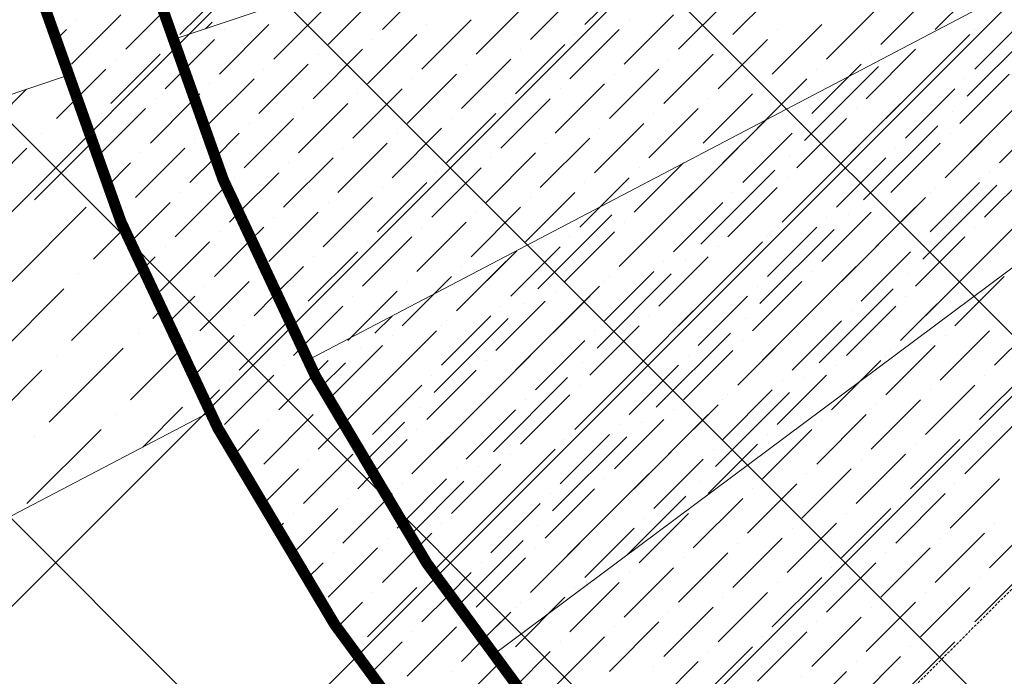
# Model space of a CAD drawing. Header units: millimetres. Extents: x 48523 to 84492, y -23473 to 14877.
# Tile 16 of 69: x 58984 to 59865, y 5732 to 6320. Entities that reach past the tile are written whole.
import ezdxf

# ---------------------------------------------------------------- set-up
doc = ezdxf.new("R2010")
doc.units = ezdxf.units.MM
doc.header["$MEASUREMENT"] = 0
doc.linetypes.add('HIDDENX2', pattern=[0.75, 0.5, -0.25])
doc.linetypes.add('RCP XREF$0$( Hidden )', pattern=[0.375, 0.25, -0.125])
doc.layers.get('0').update_dxf_attribs({"lineweight": 5})
for name, color, linetype, lineweight, true_color in [('M-MEP-ELLG-LIGHT', 5, 'Continuous', 15, 0x0000ff), ('RCP XREF$0$A-CEILING-01', 9, 'Continuous', 0, 0x808080), ('RCP XREF$0$A-CELING ELEMENT', 9, 'Continuous', 0, 0x808080)]:
    doc.layers.add(name, color=color, linetype=linetype, lineweight=lineweight, true_color=true_color)

# ---------------------------------------------------------------- blocks, each defined once
blk = doc.blocks.new('RCP XREF')
at = {"layer": 'RCP XREF$0$A-CEILING-01', "color": 8, "linetype": 'Continuous', "lineweight": 0, "true_color": 0x808080}
for p, q in [((10775.97, 4073.27), (1469.24, 13380)), ((11129.53, 4426.82), (2176.35, 13380)), ((10834.37, 5075.54), (2529.9, 13380)), ((6451.98, 3270), (14450, 11268.02)), ((7159.09, 3270), (14450, 10560.91)), ((10952.75, 4250.05), (6072.8, 9129.99)), ((6135, 3306.57), (11958.42, 9129.99)), ((6805.53, 3270), (11820, 8284.47))]:
    blk.add_line(p, q, dxfattribs=at)
at = {"layer": 'RCP XREF$0$A-CEILING-01', "color": 8, "lineweight": 0, "true_color": 0x808080}
for centre, radius, start, end in [((11004.58, 6932.89), 2087.33, 45.19254, 224.80746), ((11003.78, 6932.19), 1987.28, 45.20017, 224.79983)]:
    blk.add_arc(centre, radius, start, end, dxfattribs=at)
at = {"layer": 'RCP XREF$0$A-CELING ELEMENT', "color": 8, "linetype": 'RCP XREF$0$( Hidden )', "lineweight": 0, "ltscale": 10, "true_color": 0x808080}
blk.add_line((13250, 9188.23), (8781.77, 4720), dxfattribs=at)
at = {"layer": 'RCP XREF$0$A-CELING ELEMENT', "color": 8, "lineweight": 0, "true_color": 0x808080}
for p, q in [((9119.21, 6301.31), (10694.92, 6834.47)), ((10713.93, 6787.63), (9240.99, 6014.58)), ((9406.17, 5750.28), (10740.01, 6744.28)), ((4445.8, 4720), (9025.45, 6269.58)), ((9153.35, 5968.58), (6774.53, 4720))]:
    blk.add_line(p, q, dxfattribs=at)
at = {"layer": 'RCP XREF$0$A-CELING ELEMENT', "color": 8, "linetype": 'Continuous', "lineweight": 0, "true_color": 0x808080, "transparency": 33554687}
for p, q in [((9489.45, 6315.35), (9533.64, 6359.55)), ((9127.06, 6306.52), (9171.25, 6350.71)), ((9308.25, 6310.94), (9352.45, 6355.13)), ((9622.03, 6306.52), (9666.22, 6350.71)), ((9803.23, 6310.94), (9847.42, 6355.13)), ((9259.64, 6297.68), (9303.83, 6341.87)), ((9440.83, 6302.1), (9485.03, 6346.29)), ((9754.61, 6297.68), (9798.81, 6341.87)), ((9392.22, 6288.84), (9436.41, 6333.03)), ((9573.42, 6293.26), (9617.61, 6337.45)), ((9029.83, 6280), (9074.02, 6324.19)), ((9078.44, 6293.26), (9111.21, 6326.03)), ((9211.02, 6284.42), (9255.22, 6328.61)), ((9524.8, 6280), (9569, 6324.19)), ((9706, 6284.42), (9750.19, 6328.61)), ((9034.25, 6319.77), (9034.25, 6319.77)), ((9149.91, 6311.7), (9155.78, 6317.56)), ((9162.41, 6271.16), (9206.6, 6315.35)), ((9343.61, 6275.58), (9387.8, 6319.77)), ((9348.03, 6315.35), (9348.03, 6315.35)), ((9529.22, 6319.77), (9529.22, 6319.77)), ((9657.39, 6271.16), (9701.58, 6315.35)), ((9831.95, 6251.27), (9898.24, 6317.56)), ((9838.58, 6275.58), (9882.78, 6319.77)), ((9843, 6315.35), (9843, 6315.35)), ((9015.26, 6300.79), (9025.41, 6310.94)), ((9166.83, 6310.94), (9166.83, 6310.94)), ((9294.99, 6262.32), (9339.19, 6306.52)), ((9476.19, 6266.74), (9520.38, 6310.94)), ((9480.61, 6306.52), (9480.61, 6306.52)), ((9661.8, 6310.94), (9661.8, 6310.94)), ((9789.97, 6262.32), (9834.16, 6306.52)), ((9838.58, 6310.94), (9838.58, 6310.94)), ((9118.22, 6297.68), (9118.22, 6297.68)), ((9128.99, 6273.09), (9157.99, 6302.1)), ((9299.41, 6302.1), (9299.41, 6302.1)), ((9427.58, 6253.48), (9471.77, 6297.68)), ((9608.77, 6257.9), (9652.97, 6302.1)), ((9613.19, 6297.68), (9613.19, 6297.68)), ((9759.03, 6231.39), (9825.32, 6297.68)), ((9794.39, 6302.1), (9794.39, 6302.1)), ((9065.18, 6244.64), (9109.38, 6288.84)), ((9246.38, 6249.06), (9290.57, 6293.26)), ((9250.8, 6288.84), (9250.8, 6288.84)), ((9431.99, 6293.26), (9431.99, 6293.26)), ((9560.16, 6244.64), (9604.35, 6288.84)), ((9741.35, 6249.06), (9785.55, 6293.26)), ((9745.77, 6288.84), (9745.77, 6288.84)), ((9069.6, 6284.42), (9069.6, 6284.42)), ((9197.77, 6235.81), (9241.96, 6280)), ((9378.96, 6240.22), (9423.16, 6284.42)), ((9383.38, 6280), (9383.38, 6280)), ((9564.58, 6284.42), (9564.58, 6284.42)), ((9686.11, 6211.5), (9752.4, 6277.79)), ((9692.74, 6235.81), (9736.93, 6280)), ((9032.91, 6247.73), (9060.76, 6275.58)), ((9113.8, 6257.9), (9128.99, 6273.09)), ((9202.19, 6275.58), (9202.19, 6275.58)), ((9330.35, 6226.97), (9374.54, 6271.16)), ((9511.54, 6231.39), (9555.74, 6275.58)), ((9515.96, 6271.16), (9515.96, 6271.16)), ((9697.16, 6275.58), (9697.16, 6275.58)), ((9825.32, 6226.97), (9869.52, 6271.16)), ((9149.15, 6222.55), (9193.35, 6266.74)), ((9153.57, 6262.32), (9153.57, 6262.32)), ((9334.77, 6266.74), (9334.77, 6266.74)), ((9462.93, 6218.13), (9507.12, 6262.32)), ((9644.13, 6222.55), (9688.32, 6266.74)), ((9648.55, 6262.32), (9648.55, 6262.32)), ((9829.74, 6266.74), (9829.74, 6266.74)), ((8943.65, 6211.5), (8989.6, 6257.45)), ((9138.33, 6247.08), (9144.73, 6253.48)), ((9281.73, 6213.71), (9325.93, 6257.9)), ((9286.15, 6253.48), (9286.15, 6253.48)), ((9467.35, 6257.9), (9467.35, 6257.9)), ((9595.51, 6209.29), (9639.71, 6253.48)), ((9776.71, 6213.71), (9820.9, 6257.9)), ((9781.13, 6253.48), (9781.13, 6253.48)), ((9016.57, 6231.39), (9032.91, 6247.73)), ((9100.54, 6209.29), (9138.33, 6247.08)), ((9104.96, 6249.06), (9104.96, 6249.06)), ((9233.12, 6200.45), (9277.32, 6244.64)), ((9414.32, 6204.87), (9458.51, 6249.06)), ((9418.74, 6244.64), (9418.74, 6244.64)), ((9599.93, 6249.06), (9599.93, 6249.06)), ((9728.1, 6200.45), (9772.29, 6244.64)), ((9812.06, 6178.35), (9878.36, 6244.64)), ((9051.92, 6196.03), (9096.12, 6240.22)), ((9056.34, 6235.81), (9056.34, 6235.81)), ((9237.54, 6240.22), (9237.54, 6240.22)), ((9365.7, 6191.61), (9409.9, 6235.81)), ((9546.9, 6196.03), (9591.09, 6240.22)), ((9551.32, 6235.81), (9551.32, 6235.81)), ((9732.52, 6240.22), (9732.52, 6240.22)), ((9818.69, 6238.01), (9818.69, 6238.01)), ((9860.68, 6191.61), (9904.87, 6235.81)), ((9042.17, 6221.63), (9047.51, 6226.97)), ((9184.51, 6187.19), (9228.7, 6231.39)), ((9188.93, 6226.97), (9188.93, 6226.97)), ((9370.12, 6231.39), (9370.12, 6231.39)), ((9498.29, 6182.77), (9542.48, 6226.97)), ((9613.19, 6191.61), (9651.74, 6230.16)), ((9679.48, 6187.19), (9723.68, 6231.39)), ((9683.9, 6226.97), (9683.9, 6226.97)), ((9739.14, 6158.47), (9805.44, 6224.76)), ((9003.31, 6218.13), (9003.31, 6218.13)), ((9157.92, 6195.95), (9180.09, 6218.13)), ((9317.09, 6178.35), (9361.28, 6222.55)), ((9321.51, 6218.13), (9321.51, 6218.13)), ((9502.71, 6222.55), (9502.71, 6222.55)), ((9630.87, 6173.93), (9675.06, 6218.13)), ((9745.77, 6218.13), (9745.77, 6218.13)), ((9812.06, 6178.35), (9856.26, 6222.55)), ((9816.48, 6218.13), (9816.48, 6218.13)), ((8996.68, 6158.47), (9046.91, 6208.69)), ((9140.31, 6213.71), (9140.31, 6213.71)), ((9268.48, 6165.09), (9312.67, 6209.29)), ((9449.67, 6169.51), (9493.87, 6213.71)), ((9454.09, 6209.29), (9454.09, 6209.29)), ((9635.29, 6213.71), (9635.29, 6213.71)), ((9763.45, 6165.09), (9807.65, 6209.29)), ((8923.76, 6138.58), (8990.05, 6204.87)), ((9087.28, 6160.68), (9131.47, 6204.87)), ((9091.7, 6200.45), (9091.7, 6200.45)), ((9272.9, 6204.87), (9272.9, 6204.87)), ((9401.06, 6156.26), (9445.25, 6200.45)), ((9582.26, 6160.68), (9626.45, 6204.87)), ((9586.67, 6200.45), (9586.67, 6200.45)), ((9666.22, 6138.58), (9732.52, 6204.87)), ((9672.85, 6198.24), (9672.85, 6198.24)), ((9767.87, 6204.87), (9767.87, 6204.87)), ((9061.55, 6170.3), (9082.86, 6191.61)), ((9135.89, 6173.93), (9157.92, 6195.95)), ((9219.86, 6151.84), (9264.06, 6196.03)), ((9224.28, 6191.61), (9224.28, 6191.61)), ((9405.48, 6196.03), (9405.48, 6196.03)), ((9533.64, 6147.42), (9577.84, 6191.61)), ((9714.84, 6151.84), (9759.03, 6196.03)), ((9719.26, 6191.61), (9719.26, 6191.61)), ((9178.64, 6145.97), (9215.44, 6182.77)), ((9352.45, 6143), (9396.64, 6187.19)), ((9356.86, 6182.77), (9356.86, 6182.77)), ((9538.06, 6187.19), (9538.06, 6187.19)), ((9593.3, 6118.69), (9659.59, 6184.98)), ((9666.22, 6138.58), (9710.42, 6182.77)), ((9847.42, 6143), (9891.61, 6187.19)), ((9851.84, 6182.77), (9851.84, 6182.77)), ((9175.67, 6178.35), (9175.67, 6178.35)), ((9303.83, 6129.74), (9348.03, 6173.93)), ((9485.03, 6134.16), (9529.22, 6178.35)), ((9489.45, 6173.93), (9489.45, 6173.93)), ((9599.93, 6178.35), (9599.93, 6178.35)), ((9670.64, 6178.35), (9670.64, 6178.35)), ((9792.18, 6105.43), (9858.47, 6171.72)), ((9798.81, 6129.74), (9843, 6173.93)), ((9056.34, 6165.09), (9056.34, 6165.09)), ((9122.64, 6125.32), (9166.83, 6169.51)), ((9127.06, 6165.09), (9127.06, 6165.09)), ((9308.25, 6169.51), (9308.25, 6169.51)), ((9436.41, 6120.9), (9480.61, 6165.09)), ((9520.38, 6098.8), (9586.67, 6165.09)), ((9617.61, 6125.32), (9661.8, 6169.51)), ((9622.03, 6165.09), (9622.03, 6165.09)), ((9798.81, 6165.09), (9798.81, 6165.09)), ((9803.23, 6169.51), (9803.23, 6169.51)), ((9082.02, 6120.06), (9118.22, 6156.26)), ((9255.22, 6116.48), (9299.41, 6160.68)), ((9259.64, 6156.26), (9259.64, 6156.26)), ((9440.83, 6160.68), (9440.83, 6160.68)), ((9527.01, 6158.47), (9527.01, 6158.47)), ((9569, 6112.06), (9613.19, 6156.26)), ((9750.19, 6116.48), (9794.39, 6160.68)), ((9754.61, 6156.26), (9754.61, 6156.26)), ((8976.79, 6085.55), (9043.09, 6151.84)), ((9078.44, 6151.84), (9078.44, 6151.84)), ((9171.25, 6138.58), (9178.64, 6145.97)), ((9206.6, 6103.22), (9250.8, 6147.42)), ((9387.8, 6107.64), (9431.99, 6151.84)), ((9392.22, 6147.42), (9392.22, 6147.42)), ((9447.46, 6078.92), (9513.75, 6145.21)), ((9573.42, 6151.84), (9573.42, 6151.84)), ((9701.58, 6103.22), (9745.77, 6147.42)), ((9719.26, 6085.55), (9785.55, 6151.84)), ((9725.89, 6145.21), (9725.89, 6145.21)), ((9211.02, 6143), (9211.02, 6143)), ((9339.19, 6094.38), (9383.38, 6138.58)), ((9520.38, 6098.8), (9564.58, 6143)), ((9524.8, 6138.58), (9524.8, 6138.58)), ((9706, 6143), (9706, 6143)), ((9834.16, 6094.38), (9878.36, 6138.58)), ((9049.72, 6105.43), (9076.8, 6132.52)), ((9162.41, 6129.74), (9162.41, 6129.74)), ((9189.43, 6121.4), (9202.19, 6134.16)), ((9343.61, 6134.16), (9343.61, 6134.16)), ((9471.77, 6085.55), (9515.96, 6129.74)), ((9646.34, 6065.66), (9712.63, 6131.95)), ((9652.97, 6089.96), (9697.16, 6134.16)), ((9657.39, 6129.74), (9657.39, 6129.74)), ((9838.58, 6134.16), (9838.58, 6134.16)), ((9109.38, 6076.71), (9153.57, 6120.9)), ((9157.99, 6089.96), (9189.43, 6121.4)), ((9290.57, 6081.13), (9334.77, 6125.32)), ((9294.99, 6120.9), (9294.99, 6120.9)), ((9476.19, 6125.32), (9476.19, 6125.32)), ((9604.35, 6076.71), (9648.55, 6120.9)), ((9652.97, 6125.32), (9652.97, 6125.32)), ((9785.55, 6081.13), (9829.74, 6125.32)), ((9789.97, 6120.9), (9789.97, 6120.9)), ((9113.8, 6116.48), (9113.8, 6116.48)), ((9241.96, 6067.87), (9286.15, 6112.06)), ((9374.54, 6059.03), (9428.52, 6113)), ((9423.16, 6072.29), (9467.35, 6116.48)), ((9427.58, 6112.06), (9427.58, 6112.06)), ((9573.42, 6045.77), (9639.71, 6112.06)), ((9608.77, 6116.48), (9608.77, 6116.48)), ((9736.93, 6067.87), (9781.13, 6112.06)), ((9851.84, 6112.06), (9851.84, 6112.06)), ((9092.66, 6095.34), (9104.96, 6107.64)), ((9246.38, 6107.64), (9246.38, 6107.64)), ((9374.54, 6059.03), (9418.74, 6103.22)), ((9555.74, 6063.45), (9599.93, 6107.64)), ((9560.16, 6103.22), (9560.16, 6103.22)), ((9580.05, 6105.43), (9580.05, 6105.43)), ((9741.35, 6107.64), (9741.35, 6107.64)), ((9029.83, 6032.51), (9092.66, 6095.34)), ((9036.46, 6092.17), (9036.46, 6092.17)), ((9197.77, 6094.38), (9197.77, 6094.38)), ((9211.81, 6073.07), (9237.54, 6098.8)), ((9378.96, 6098.8), (9378.96, 6098.8)), ((9500.5, 6025.88), (9566.79, 6092.17)), ((9507.12, 6050.19), (9551.32, 6094.38)), ((9688.32, 6054.61), (9732.52, 6098.8)), ((9692.74, 6094.38), (9692.74, 6094.38)), ((9772.29, 6032.51), (9838.58, 6098.8)), ((9778.92, 6092.17), (9778.92, 6092.17)), ((9144.73, 6041.35), (9188.93, 6085.55)), ((9325.93, 6045.77), (9370.12, 6089.96)), ((9330.35, 6085.55), (9330.35, 6085.55)), ((9507.12, 6085.55), (9507.12, 6085.55)), ((9511.54, 6089.96), (9511.54, 6089.96)), ((9639.71, 6041.35), (9683.9, 6085.55)), ((9820.9, 6045.77), (9865.1, 6089.96)), ((9825.32, 6085.55), (9825.32, 6085.55)), ((8956.91, 6012.62), (9023.2, 6078.92)), ((9149.15, 6081.13), (9149.15, 6081.13)), ((9277.32, 6032.51), (9321.51, 6076.71)), ((9458.51, 6036.93), (9502.71, 6081.13)), ((9462.93, 6076.71), (9462.93, 6076.71)), ((9644.13, 6081.13), (9644.13, 6081.13)), ((9699.37, 6012.62), (9765.66, 6078.92)), ((9772.29, 6032.51), (9816.48, 6076.71)), ((9114.72, 6046.69), (9140.31, 6072.29)), ((9193.35, 6054.61), (9211.81, 6073.07)), ((9281.73, 6072.29), (9281.73, 6072.29)), ((9409.9, 6023.67), (9454.09, 6067.87)), ((9427.58, 6006), (9493.87, 6072.29)), ((9434.2, 6065.66), (9434.2, 6065.66)), ((9591.09, 6028.09), (9635.29, 6072.29)), ((9595.51, 6067.87), (9595.51, 6067.87)), ((9706, 6072.29), (9706, 6072.29)), ((9776.71, 6072.29), (9776.71, 6072.29)), ((9102.75, 6052.4), (9109.11, 6058.76)), ((9233.12, 6059.03), (9233.12, 6059.03)), ((9235.25, 6025.8), (9272.9, 6063.45)), ((9414.32, 6063.45), (9414.32, 6063.45)), ((9542.48, 6014.83), (9586.67, 6059.03)), ((9626.45, 5992.74), (9692.74, 6059.03)), ((9723.68, 6019.25), (9767.87, 6063.45)), ((9728.1, 6059.03), (9728.1, 6059.03)), ((9180.09, 6006), (9223.4, 6049.3)), ((9223.4, 6049.3), (9224.28, 6050.19)), ((9301.62, 6039.14), (9316.91, 6054.43)), ((9354.66, 5986.11), (9420.95, 6052.4)), ((9361.28, 6010.41), (9405.48, 6054.61)), ((9365.7, 6050.19), (9365.7, 6050.19)), ((9546.9, 6054.61), (9546.9, 6054.61)), ((9633.08, 6052.4), (9633.08, 6052.4)), ((9675.06, 6006), (9719.26, 6050.19)), ((9856.26, 6010.41), (9900.45, 6054.61)), ((9860.68, 6050.19), (9860.68, 6050.19)), ((9089.49, 6039.14), (9089.49, 6039.14)), ((9184.51, 6045.77), (9184.51, 6045.77)), ((9312.67, 5997.16), (9356.86, 6041.35)), ((9361.28, 6045.77), (9361.28, 6045.77)), ((9493.87, 6001.58), (9538.06, 6045.77)), ((9498.29, 6041.35), (9498.29, 6041.35)), ((9553.53, 5972.85), (9619.82, 6039.14)), ((9679.48, 6045.77), (9679.48, 6045.77)), ((9807.65, 5997.16), (9851.84, 6041.35)), ((9135.89, 6032.51), (9135.89, 6032.51)), ((9137.79, 5999.06), (9175.67, 6036.93)), ((9281.73, 5966.22), (9348.03, 6032.51)), ((9317.09, 6036.93), (9317.09, 6036.93)), ((9445.25, 5988.32), (9489.45, 6032.51)), ((9560.16, 6032.51), (9560.16, 6032.51)), ((9626.45, 5992.74), (9670.64, 6036.93)), ((9630.87, 6032.51), (9630.87, 6032.51)), ((9812.06, 6036.93), (9812.06, 6036.93)), ((9009.94, 5959.59), (9076.23, 6025.88)), ((9082.86, 5979.48), (9126.13, 6022.75)), ((9126.13, 6022.75), (9127.06, 6023.67)), ((9228.7, 6019.25), (9235.25, 6025.8)), ((9264.06, 5983.9), (9308.25, 6028.09)), ((9268.48, 6023.67), (9268.48, 6023.67)), ((9288.36, 6025.88), (9288.36, 6025.88)), ((9449.67, 6028.09), (9449.67, 6028.09)), ((9577.84, 5979.48), (9622.03, 6023.67)), ((9759.03, 5983.9), (9803.23, 6028.09)), ((9763.45, 6023.67), (9763.45, 6023.67)), ((9016.57, 6019.25), (9016.57, 6019.25)), ((9247.35, 6002.55), (9259.64, 6014.83)), ((9253.5, 5991.02), (9275.11, 6012.62)), ((9396.64, 5975.06), (9440.83, 6019.25)), ((9401.06, 6014.83), (9401.06, 6014.83)), ((9480.61, 5952.96), (9546.9, 6019.25)), ((9487.24, 6012.62), (9487.24, 6012.62)), ((9582.26, 6019.25), (9582.26, 6019.25)), ((9710.42, 5970.64), (9754.61, 6014.83)), ((9759.03, 6019.25), (9759.03, 6019.25)), ((8937.02, 5939.7), (9003.31, 6006)), ((9219.86, 6010.41), (9219.86, 6010.41)), ((9348.03, 5961.8), (9392.22, 6006)), ((9529.22, 5966.22), (9573.42, 6010.41)), ((9533.64, 6006), (9533.64, 6006)), ((9714.84, 6010.41), (9714.84, 6010.41)), ((9735.42, 5995.64), (9745.77, 6006)), ((9843, 5961.8), (9887.19, 6006)), ((9166.83, 5957.38), (9211.02, 6001.58)), ((9171.25, 5997.16), (9171.25, 5997.16)), ((9215.44, 5970.64), (9247.35, 6002.55)), ((9352.45, 6001.58), (9352.45, 6001.58)), ((9407.69, 5933.08), (9473.98, 5999.37)), ((9480.61, 5952.96), (9524.8, 5997.16)), ((9661.8, 5957.38), (9706, 6001.58)), ((9666.22, 5997.16), (9666.22, 5997.16)), ((9686.11, 5999.37), (9686.11, 5999.37)), ((9847.42, 6001.58), (9847.42, 6001.58)), ((9142.52, 5986.11), (9142.52, 5986.11)), ((9149.71, 5975.61), (9162.41, 5988.32)), ((9299.41, 5948.54), (9343.61, 5992.74)), ((9303.83, 5988.32), (9303.83, 5988.32)), ((9414.32, 5992.74), (9414.32, 5992.74)), ((9485.03, 5992.74), (9485.03, 5992.74)), ((9606.56, 5919.82), (9672.85, 5986.11)), ((9613.19, 5944.12), (9657.39, 5988.32)), ((9794.39, 5948.54), (9838.58, 5992.74)), ((9798.81, 5988.32), (9798.81, 5988.32)), ((9272.33, 5956.82), (9294.99, 5979.48)), ((9334.77, 5913.19), (9401.06, 5979.48)), ((9431.99, 5939.7), (9476.19, 5983.9)), ((9436.41, 5979.48), (9436.41, 5979.48)), ((9613.19, 5979.48), (9613.19, 5979.48)), ((9617.61, 5983.9), (9617.61, 5983.9)), ((9745.77, 5935.28), (9789.97, 5979.48)), ((9093.66, 5937.25), (9129.26, 5972.85)), ((9255.22, 5975.06), (9255.22, 5975.06)), ((9341.4, 5972.85), (9341.4, 5972.85)), ((9383.38, 5926.45), (9427.58, 5970.64)), ((9564.58, 5930.87), (9608.77, 5975.06)), ((9569, 5970.64), (9569, 5970.64)), ((9750.19, 5975.06), (9750.19, 5975.06)), ((9069.6, 5966.22), (9069.6, 5966.22)), ((9202.19, 5922.03), (9246.38, 5966.22)), ((9206.6, 5961.8), (9206.6, 5961.8)), ((9291.72, 5923.17), (9328.14, 5959.59)), ((9387.8, 5966.22), (9387.8, 5966.22)), ((9515.96, 5917.61), (9560.16, 5961.8)), ((9533.64, 5899.93), (9599.93, 5966.22)), ((9540.27, 5959.59), (9540.27, 5959.59)), ((9697.16, 5922.03), (9741.35, 5966.22)), ((9701.58, 5961.8), (9701.58, 5961.8)), ((8990.05, 5886.67), (9056.34, 5952.96)), ((9174.26, 5929.46), (9197.77, 5952.96)), ((9250.8, 5935.28), (9272.33, 5956.82)), ((9334.77, 5913.19), (9378.96, 5957.38)), ((9339.19, 5952.96), (9339.19, 5952.96)), ((9520.38, 5957.38), (9520.38, 5957.38)), ((9648.55, 5908.77), (9692.74, 5952.96)), ((9829.74, 5913.19), (9873.94, 5957.38)), ((9834.16, 5952.96), (9834.16, 5952.96)), ((8996.68, 5946.33), (8996.68, 5946.33)), ((9298.31, 5912.08), (9330.35, 5944.12)), ((9460.72, 5880.04), (9527.01, 5946.33)), ((9467.35, 5904.35), (9511.54, 5948.54)), ((9471.77, 5944.12), (9471.77, 5944.12)), ((9652.97, 5948.54), (9652.97, 5948.54)), ((9781.13, 5899.93), (9825.32, 5944.12)), ((9290.57, 5939.7), (9290.57, 5939.7)), ((9418.74, 5891.09), (9462.93, 5935.28)), ((9467.35, 5939.7), (9467.35, 5939.7)), ((9599.93, 5895.51), (9644.13, 5939.7)), ((9604.35, 5935.28), (9604.35, 5935.28)), ((9785.55, 5939.7), (9785.55, 5939.7)), ((9237.54, 5886.67), (9281.73, 5930.87)), ((9241.96, 5926.45), (9241.96, 5926.45)), ((9387.8, 5860.15), (9454.09, 5926.45)), ((9423.16, 5930.87), (9423.16, 5930.87)), ((9551.32, 5882.25), (9595.51, 5926.45)), ((9732.52, 5886.67), (9776.71, 5930.87)), ((9736.93, 5926.45), (9736.93, 5926.45)), ((9199.78, 5884.26), (9233.12, 5917.61)), ((9370.12, 5877.83), (9414.32, 5922.03)), ((9374.54, 5917.61), (9374.54, 5917.61)), ((9394.43, 5919.82), (9394.43, 5919.82)), ((9555.74, 5922.03), (9555.74, 5922.03)), ((9683.9, 5873.41), (9728.1, 5917.61)), ((9193.35, 5913.19), (9193.35, 5913.19)), ((9286.15, 5899.93), (9298.31, 5912.08)), ((9325.26, 5868.32), (9365.7, 5908.77)), ((9332.14, 5857.53), (9381.17, 5906.56)), ((9502.71, 5868.99), (9546.9, 5913.19)), ((9507.12, 5908.77), (9507.12, 5908.77)), ((9593.3, 5906.56), (9593.3, 5906.56)), ((9688.32, 5913.19), (9688.32, 5913.19)), ((9816.48, 5864.57), (9860.68, 5908.77)), ((9321.51, 5899.93), (9321.51, 5899.93)), ((9325.93, 5904.35), (9325.93, 5904.35)), ((9454.09, 5855.74), (9498.29, 5899.93)), ((9635.29, 5860.15), (9679.48, 5904.35)), ((9639.71, 5899.93), (9639.71, 5899.93)), ((9820.9, 5904.35), (9820.9, 5904.35)), ((9272.9, 5851.32), (9311.66, 5890.08)), ((9277.32, 5891.09), (9277.32, 5891.09)), ((9311.66, 5890.08), (9317.09, 5895.51)), ((9458.51, 5895.51), (9458.51, 5895.51)), ((9527.28, 5840.53), (9580.05, 5893.3)), ((9586.67, 5846.9), (9630.87, 5891.09)), ((9767.87, 5851.32), (9812.06, 5895.51)), ((9772.29, 5891.09), (9772.29, 5891.09)), ((9226.23, 5840), (9268.48, 5882.25)), ((9405.48, 5842.48), (9449.67, 5886.67)), ((9409.9, 5882.25), (9409.9, 5882.25)), ((9520.38, 5886.67), (9520.38, 5886.67)), ((9591.09, 5886.67), (9591.09, 5886.67)), ((9719.26, 5838.06), (9763.45, 5882.25)), ((9228.7, 5877.83), (9228.7, 5877.83)), ((9356.86, 5829.22), (9401.06, 5873.41)), ((9440.83, 5807.12), (9507.12, 5873.41)), ((9538.06, 5833.64), (9582.26, 5877.83)), ((9542.48, 5873.41), (9542.48, 5873.41)), ((9723.68, 5877.83), (9723.68, 5877.83)), ((9851.84, 5829.22), (9896.03, 5873.41)), ((9212.89, 5862.02), (9219.86, 5868.99)), ((9321.51, 5864.57), (9325.26, 5868.32)), ((9361.28, 5868.99), (9361.28, 5868.99)), ((9447.46, 5866.78), (9447.46, 5866.78)), ((9489.45, 5820.38), (9533.64, 5864.57)), ((9670.64, 5824.8), (9714.84, 5868.99)), ((9675.06, 5864.57), (9675.06, 5864.57)), ((9856.26, 5868.99), (9856.26, 5868.99)), ((9312.67, 5855.74), (9312.67, 5855.74)), ((9339.09, 5846.8), (9352.45, 5860.15)), ((9493.87, 5860.15), (9493.87, 5860.15)), ((9622.03, 5811.54), (9666.22, 5855.74)), ((9803.23, 5815.96), (9847.42, 5860.15)), ((9807.65, 5855.74), (9807.65, 5855.74)), ((9259.64, 5802.7), (9303.83, 5846.9)), ((9308.25, 5815.96), (9339.09, 5846.8)), ((9374.54, 5846.9), (9374.54, 5846.9)), ((9374.71, 5794.03), (9434.2, 5853.53)), ((9440.83, 5807.12), (9485.03, 5851.32)), ((9445.25, 5846.9), (9445.25, 5846.9)), ((9626.45, 5851.32), (9626.45, 5851.32)), ((9754.61, 5802.7), (9798.81, 5846.9)), ((9264.06, 5842.48), (9264.06, 5842.48)), ((9392.22, 5793.86), (9436.41, 5838.06)), ((9573.42, 5798.28), (9617.61, 5842.48)), ((9577.84, 5838.06), (9577.84, 5838.06)), ((9759.03, 5842.48), (9759.03, 5842.48)), ((9239.8, 5818.22), (9255.22, 5833.64)), ((9353.16, 5825.52), (9361.28, 5833.64)), ((9396.64, 5833.64), (9396.64, 5833.64)), ((9524.8, 5785.02), (9569, 5829.22)), ((9706, 5789.44), (9750.19, 5833.64)), ((9710.42, 5829.22), (9710.42, 5829.22)), ((9348.03, 5820.38), (9348.03, 5820.38)), ((9367.47, 5804.47), (9387.8, 5824.8)), ((9529.22, 5824.8), (9529.22, 5824.8)), ((9657.39, 5776.19), (9701.58, 5820.38)), ((9838.58, 5780.61), (9882.78, 5824.8)), ((9843, 5820.38), (9843, 5820.38)), ((9294.99, 5767.35), (9339.19, 5811.54)), ((9476.19, 5771.77), (9520.38, 5815.96)), ((9480.61, 5811.54), (9480.61, 5811.54)), ((9661.8, 5815.96), (9661.8, 5815.96)), ((9789.97, 5767.35), (9834.16, 5811.54)), ((9299.41, 5807.12), (9299.41, 5807.12)), ((9343.61, 5780.61), (9367.47, 5804.47)), ((9427.58, 5758.51), (9471.77, 5802.7)), ((9608.77, 5762.93), (9652.97, 5807.12)), ((9613.19, 5802.7), (9613.19, 5802.7)), ((9794.39, 5807.12), (9794.39, 5807.12)), ((9267.63, 5775.34), (9290.57, 5798.28)), ((9427.58, 5793.86), (9427.58, 5793.86)), ((9431.99, 5798.28), (9431.99, 5798.28)), ((9560.16, 5749.67), (9604.35, 5793.86)), ((9741.35, 5754.09), (9785.55, 5798.28)), ((9745.77, 5793.86), (9745.77, 5793.86)), ((9383.38, 5785.02), (9383.38, 5785.02)), ((9396.79, 5763.07), (9423.16, 5789.44)), ((9564.58, 5789.44), (9564.58, 5789.44)), ((9692.74, 5740.83), (9736.93, 5785.02)), ((9330.35, 5731.99), (9374.54, 5776.19)), ((9396.79, 5763.07), (9414.32, 5780.61)), ((9511.54, 5736.41), (9555.74, 5780.61)), ((9515.96, 5776.19), (9515.96, 5776.19)), ((9697.16, 5780.61), (9697.16, 5780.61)), ((9334.77, 5771.77), (9334.77, 5771.77)), ((9462.93, 5723.15), (9507.12, 5767.35)), ((9644.13, 5727.57), (9688.32, 5771.77)), ((9648.55, 5767.35), (9648.55, 5767.35)), ((9829.74, 5771.77), (9829.74, 5771.77)), ((9286.15, 5758.51), (9286.15, 5758.51)), ((9296.35, 5733.35), (9325.93, 5762.93)), ((9378.96, 5745.25), (9396.79, 5763.07)), ((9467.35, 5762.93), (9467.35, 5762.93)), ((9595.51, 5714.31), (9639.71, 5758.51)), ((9776.71, 5718.73), (9820.9, 5762.93)), ((9781.13, 5758.51), (9781.13, 5758.51)), ((9418.74, 5749.67), (9418.74, 5749.67)), ((9427.02, 5722.6), (9458.51, 5754.09)), ((9599.93, 5754.09), (9599.93, 5754.09)), ((9728.1, 5705.48), (9772.29, 5749.67)), ((9365.7, 5696.64), (9409.9, 5740.83)), ((9546.9, 5701.06), (9591.09, 5745.25)), ((9551.32, 5740.83), (9551.32, 5740.83)), ((9732.52, 5745.25), (9732.52, 5745.25)), ((9370.12, 5736.41), (9370.12, 5736.41)), ((9679.48, 5692.22), (9723.68, 5736.41)), ((9683.9, 5731.99), (9683.9, 5731.99))]:
    blk.add_line(p, q, dxfattribs=at)

msp = doc.modelspace()

# ---------------------------------------------------------------- linework, layer by layer
at = {"layer": 'M-MEP-ELLG-LIGHT', "color": 1, "linetype": 'HIDDENX2', "true_color": 0xff0000, "const_width": 10}
for points in [[(62475.58, 8413.8, 0.996645), (59523.67, 5461.89, 1)], [(62404.08, 8342.31, 0.996512), (59593.67, 5531.89, 1)]]:
    msp.add_lwpolyline(points, format="xyb", dxfattribs=at)

# ---------------------------------------------------------------- block references
msp.add_blockref('RCP XREF', (50000, 0))

doc.saveas('drawing.dxf')
